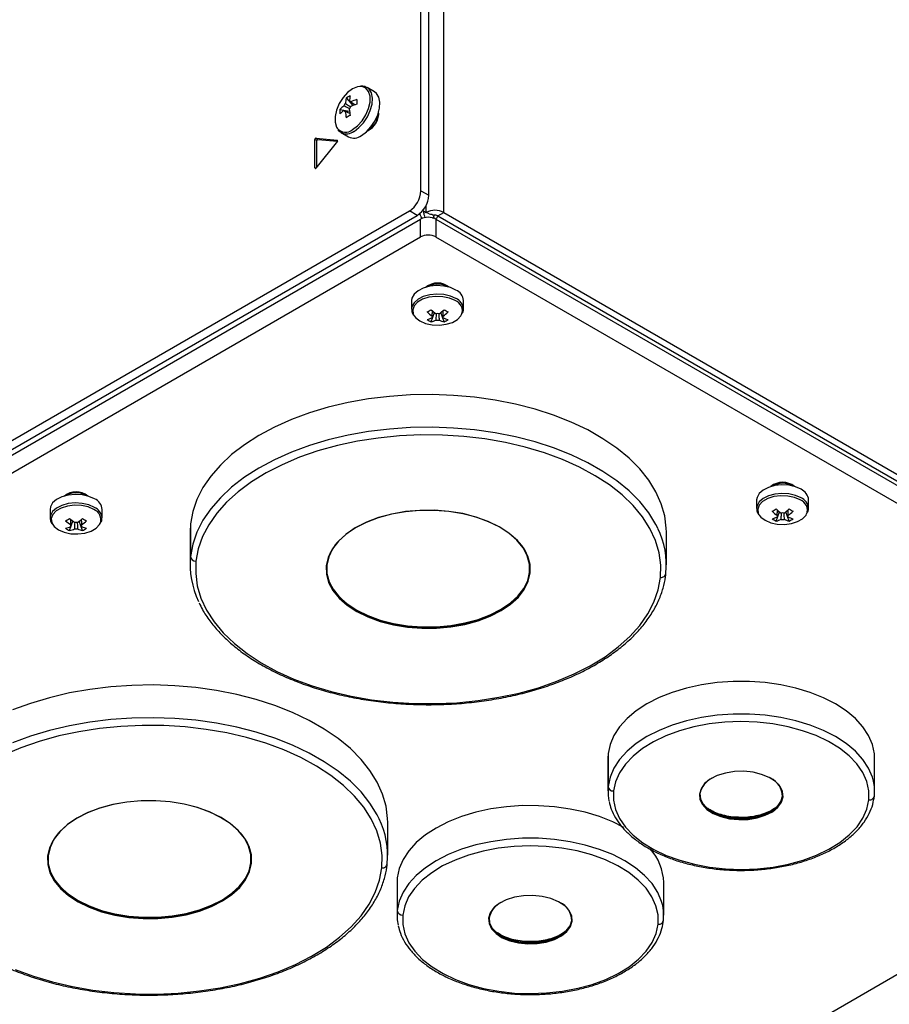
# Model space of a CAD drawing. Header units: millimetres. Extents: x 155400 to 158181, y 110534 to 115156.
# Tile 6 of 121: x 157844 to 158003, y 110666 to 110846. Entities that reach past the tile are written whole.
import ezdxf

# ---------------------------------------------------------------- set-up
doc = ezdxf.new("R2010")
doc.units = ezdxf.units.MM

msp = doc.modelspace()

# ---------------------------------------------------------------- linework, layer by layer
at = {"color": 7, "linetype": 'Continuous', "lineweight": 25}
for p, q in [((157917.79, 110814.27), (157917.79, 111135.99)), ((157919.21, 110813.46), (157919.21, 111135.18)), ((157921.95, 110810.35), (157921.95, 111135.33)), ((157909.28, 110832.36), (157907.94, 110833.13)), ((157904.16, 110831.2), (157905.34, 110829.83)), ((157902.97, 110829.15), (157904.75, 110828.81)), ((157903.7, 110828.94), (157903.9, 110828.84)), ((157903.19, 110824.91), (157904.54, 110824.13)), ((157903.19, 110824.91), (157903.24, 110824.88)), ((157898.43, 110818.45), (157898.43, 110823.68)), ((157898.79, 110823.48), (157898.43, 110823.68)), ((157898.59, 110823.88), (157902.52, 110823.53)), ((157898.95, 110823.67), (157898.59, 110823.88)), ((157902.52, 110823.32), (157898.59, 110818.43)), ((157898.79, 110818.68), (157898.79, 110823.48)), ((157898.95, 110823.67), (157902.54, 110823.35)), ((157902.56, 110823.51), (157902.52, 110823.53)), ((157898.54, 110818.39), (157898.43, 110818.45)), ((157917.79, 110814.27), (157919.21, 110813.46)), ((157918.76, 110810.35), (157918.76, 110811.71)), ((157606.13, 110631.91), (157915.67, 110810.6)), ((157607.55, 110631.09), (157917.08, 110809.78)), ((157917.08, 110809.78), (157915.67, 110810.6)), ((157918.13, 110810.71), (157918.76, 110810.35)), ((157919.28, 110810.05), (157918.76, 110810.35)), ((157920.19, 110809.89), (157919.96, 110809.18)), ((157920.89, 110809.73), (157921.95, 110810.35)), ((157920.89, 110809.73), (158064.25, 110726.97)), ((157921.95, 110810.35), (158065.31, 110727.58)), ((157609.4, 110631.14), (157917.7, 110809.12)), ((157917.7, 110805.85), (157917.7, 110809.12)), ((157920.53, 110809.12), (157920.53, 110805.85)), ((157920.53, 110809.12), (158066.68, 110724.75)), ((157917.7, 110805.85), (157609.4, 110627.88)), ((158079.63, 110714.01), (157920.53, 110805.85)), ((157916.08, 110794.23), (157916.08, 110792.68)), ((157925.58, 110792.68), (157925.58, 110794.23)), ((157919.64, 110790.37), (157920.24, 110792.08)), ((157922.01, 110790.37), (157921.42, 110792.08)), ((157925.58, 110792.68), (157925.58, 110792.74)), ((157921.83, 110791.11), (157921.82, 110791.32)), ((157979.1, 110757.85), (157979.1, 110756.3)), ((157988.6, 110756.3), (157988.6, 110757.85)), ((157850.05, 110756.12), (157850.05, 110754.56)), ((157859.55, 110754.56), (157859.55, 110756.12)), ((157988.6, 110756.3), (157988.6, 110756.35)), ((157853.62, 110752.26), (157854.21, 110753.97)), ((157855.99, 110752.26), (157855.39, 110753.97)), ((157859.55, 110754.56), (157859.55, 110754.62)), ((157982.67, 110753.99), (157983.26, 110755.7)), ((157985.03, 110753.99), (157984.44, 110755.7)), ((157984.85, 110754.73), (157984.84, 110754.94)), ((157855.8, 110753), (157855.79, 110753.21)), ((157875.7, 110753.5), (157875.62, 110751.97)), ((157875.7, 110753.5), (157875.7, 110747.54)), ((157875.62, 110751.97), (157875.62, 110746.01)), ((157962.62, 110746.01), (157962.62, 110751.97)), ((157903.11, 110739.97), (157902.62, 110740.49)), ((157935.9, 110740.8), (157935.49, 110740.34)), ((157951.97, 110711.54), (157951.92, 110710.68)), ((157951.97, 110711.54), (157951.97, 110705.57)), ((157951.92, 110710.68), (157951.92, 110704.72)), ((158000.65, 110704.72), (158000.65, 110710.68)), ((157983.4, 110702.56), (157983.32, 110702.47)), ((157983.39, 110702.53), (157983.52, 110702.72)), ((157911.71, 110692.99), (157911.71, 110698.96)), ((157852.2, 110686.96), (157851.71, 110687.47)), ((157884.99, 110687.79), (157884.58, 110687.32)), ((157913.46, 110688.86), (157913.42, 110688.01)), ((157913.42, 110688.01), (157913.42, 110682.04)), ((157913.46, 110688.86), (157913.46, 110682.9)), ((157962.14, 110682.04), (157962.14, 110688.01)), ((157819.88, 110564.51), (158027.47, 110684.35)), ((157944.89, 110679.89), (157944.81, 110679.79)), ((157944.88, 110679.85), (157945.01, 110680.05))]:
    msp.add_line(p, q, dxfattribs=at)
at = {"color": 7, "linetype": 'Continuous', "lineweight": 25, "flags": 128}
for points in [[(157906.64, 110833.33), (157906.21, 110833.27), (157905.3, 110832.89), (157904.39, 110832.22), (157903.56, 110831.3), (157902.87, 110830.2), (157902.37, 110829.03), (157902.11, 110827.86), (157902.11, 110826.8), (157902.37, 110825.93), (157902.5, 110825.72)], [(157905.3, 110825.45), (157906.21, 110826.13), (157907.04, 110827.05), (157907.74, 110828.14), (157908.23, 110829.32), (157908.49, 110830.48), (157908.49, 110831.54), (157908.23, 110832.41), (157907.74, 110833.01), (157907.04, 110833.31), (157906.64, 110833.33)], [(157905.56, 110825.14), (157906.47, 110825.81), (157907.31, 110826.71), (157908.02, 110827.79), (157908.54, 110828.96), (157908.85, 110830.13), (157908.91, 110831.22), (157908.73, 110832.15), (157908.31, 110832.84), (157907.94, 110833.13)], [(157906.91, 110824.36), (157907.82, 110825.03), (157908.66, 110825.94), (157909.36, 110827.01), (157909.89, 110828.18), (157910.2, 110829.35), (157910.26, 110830.44), (157910.07, 110831.37), (157909.65, 110832.06), (157909.28, 110832.36)], [(157902.52, 110823.32), (157902.54, 110823.35), (157902.56, 110823.38), (157902.57, 110823.42), (157902.57, 110823.45), (157902.57, 110823.48), (157902.56, 110823.51), (157902.54, 110823.52), (157902.52, 110823.53)], [(157924.19, 110796.17), (157923.16, 110796.62), (157921.95, 110796.9), (157920.67, 110796.98), (157919.39, 110796.85), (157918.22, 110796.53), (157917.25, 110796.04), (157916.54, 110795.41), (157916.15, 110794.7), (157916.08, 110794.23)], [(157924.19, 110794.62), (157923.16, 110795.07), (157921.95, 110795.34), (157920.67, 110795.42), (157919.39, 110795.29), (157918.22, 110794.97), (157917.25, 110794.48), (157916.54, 110793.86), (157916.15, 110793.14), (157916.08, 110792.68)], [(157924.05, 110794.24), (157923.01, 110794.69), (157921.8, 110794.95), (157920.5, 110795), (157919.24, 110794.84), (157918.1, 110794.48), (157917.18, 110793.95), (157916.56, 110793.3), (157916.28, 110792.56), (157916.38, 110791.82), (157916.56, 110791.46)], [(157916.56, 110791.46), (157916.83, 110791.12), (157917.61, 110790.52), (157918.64, 110790.07), (157919.86, 110789.81), (157921.15, 110789.75), (157922.42, 110789.91), (157923.56, 110790.27), (157924.48, 110790.8), (157925.1, 110791.46), (157925.22, 110791.68)], [(157962.62, 110751.97), (157962.6, 110752.7), (157962.31, 110754.94), (157961.68, 110757.17), (157960.7, 110759.35), (157959.39, 110761.47), (157957.75, 110763.52), (157955.8, 110765.47), (157953.56, 110767.31), (157951.04, 110769.03), (157948.26, 110770.62), (157945.25, 110772.05), (157942.02, 110773.32), (157938.62, 110774.42), (157935.05, 110775.34), (157931.36, 110776.07), (157927.57, 110776.61), (157923.71, 110776.94), (157919.81, 110777.08), (157915.91, 110777.02), (157912.04, 110776.75), (157908.22, 110776.28), (157904.49, 110775.62), (157900.87, 110774.77), (157897.41, 110773.73), (157894.12, 110772.52), (157891.02, 110771.14), (157888.16, 110769.61), (157885.55, 110767.94), (157883.2, 110766.14), (157881.15, 110764.22), (157879.4, 110762.21), (157877.97, 110760.11), (157876.87, 110757.95), (157876.11, 110755.74), (157875.7, 110753.5)], [(157961.06, 110752.67), (157960.7, 110753.38), (157959.39, 110755.51), (157957.75, 110757.55), (157955.8, 110759.5), (157953.56, 110761.35), (157951.04, 110763.07), (157948.26, 110764.65), (157945.25, 110766.09), (157942.02, 110767.36), (157938.62, 110768.46), (157935.05, 110769.37), (157931.36, 110770.1), (157927.57, 110770.64), (157923.71, 110770.98), (157919.81, 110771.12), (157915.91, 110771.05), (157912.04, 110770.78), (157908.22, 110770.32), (157904.49, 110769.66), (157900.87, 110768.8), (157897.41, 110767.77), (157894.12, 110766.56), (157891.02, 110765.18), (157888.16, 110763.65), (157885.55, 110761.98), (157883.2, 110760.18), (157881.15, 110758.26), (157879.4, 110756.25), (157877.97, 110754.15), (157876.87, 110751.99), (157876.11, 110749.78), (157875.7, 110747.54)], [(157961.54, 110743.7), (157961.6, 110745.96), (157961.29, 110748.22), (157960.63, 110750.46), (157959.61, 110752.65), (157958.24, 110754.77), (157956.55, 110756.81), (157954.53, 110758.76), (157952.21, 110760.59), (157949.61, 110762.28), (157946.75, 110763.83), (157943.65, 110765.23), (157940.34, 110766.45), (157936.85, 110767.49), (157933.21, 110768.34), (157929.45, 110768.99), (157925.61, 110769.44), (157921.7, 110769.68), (157917.78, 110769.71), (157913.86, 110769.54), (157910, 110769.15), (157906.2, 110768.57), (157902.52, 110767.78), (157898.98, 110766.8), (157895.62, 110765.63), (157892.45, 110764.29), (157889.51, 110762.79), (157886.82, 110761.14), (157884.41, 110759.35), (157882.3, 110757.44), (157880.49, 110755.43), (157879.02, 110753.33), (157877.89, 110751.16), (157877.12, 110748.94), (157876.7, 110746.68)], [(157987.21, 110759.79), (157986.18, 110760.24), (157984.97, 110760.52), (157983.69, 110760.59), (157982.41, 110760.47), (157981.24, 110760.15), (157980.27, 110759.66), (157979.56, 110759.03), (157979.17, 110758.32), (157979.1, 110757.85)], [(157858.16, 110758.06), (157857.13, 110758.51), (157855.93, 110758.78), (157854.64, 110758.86), (157853.37, 110758.73), (157852.2, 110758.41), (157851.22, 110757.92), (157850.51, 110757.3), (157850.12, 110756.58), (157850.05, 110756.12)], [(157987.21, 110758.24), (157986.18, 110758.69), (157984.97, 110758.96), (157983.69, 110759.04), (157982.41, 110758.91), (157981.24, 110758.59), (157980.27, 110758.1), (157979.56, 110757.48), (157979.17, 110756.76), (157979.1, 110756.3)], [(157987.07, 110757.86), (157986.03, 110758.3), (157984.82, 110758.57), (157983.52, 110758.62), (157982.26, 110758.46), (157981.12, 110758.1), (157980.2, 110757.57), (157979.58, 110756.91), (157979.3, 110756.18), (157979.4, 110755.44), (157979.58, 110755.08)], [(157858.16, 110756.5), (157857.13, 110756.95), (157855.93, 110757.23), (157854.64, 110757.3), (157853.37, 110757.18), (157852.2, 110756.86), (157851.22, 110756.36), (157850.51, 110755.74), (157850.12, 110755.03), (157850.05, 110754.57)], [(157858.02, 110756.12), (157856.99, 110756.57), (157855.77, 110756.83), (157854.48, 110756.88), (157853.21, 110756.72), (157852.07, 110756.37), (157851.15, 110755.84), (157850.53, 110755.18), (157850.26, 110754.45), (157850.35, 110753.7), (157850.53, 110753.35)], [(157937.74, 110744.54), (157937.71, 110746.07), (157937.31, 110747.59), (157936.53, 110749.06), (157935.4, 110750.45), (157933.93, 110751.74), (157932.17, 110752.89), (157930.14, 110753.88), (157927.89, 110754.7), (157925.45, 110755.32), (157922.89, 110755.74), (157920.25, 110755.94), (157917.59, 110755.93), (157914.96, 110755.69), (157912.41, 110755.24), (157910, 110754.59), (157907.78, 110753.75), (157905.79, 110752.73), (157904.06, 110751.55), (157902.65, 110750.25), (157901.57, 110748.85), (157900.85, 110747.37), (157900.49, 110745.85)], [(157937.64, 110744.62), (157937.61, 110746.15), (157937.21, 110747.66), (157936.44, 110749.12), (157935.31, 110750.51), (157933.86, 110751.78), (157932.1, 110752.93), (157930.08, 110753.92), (157927.84, 110754.73), (157925.42, 110755.35), (157922.87, 110755.76), (157920.25, 110755.97), (157917.6, 110755.95), (157914.98, 110755.72), (157912.45, 110755.27), (157910.05, 110754.62), (157907.84, 110753.78), (157905.86, 110752.77), (157904.15, 110751.6), (157902.74, 110750.31), (157901.66, 110748.91), (157900.94, 110747.44), (157900.59, 110745.92)], [(157979.58, 110755.08), (157979.85, 110754.73), (157980.63, 110754.14), (157981.67, 110753.69), (157982.88, 110753.43), (157984.17, 110753.37), (157985.44, 110753.53), (157986.58, 110753.89), (157987.5, 110754.42), (157988.12, 110755.08), (157988.24, 110755.3)], [(157850.53, 110753.35), (157850.8, 110753), (157851.58, 110752.4), (157852.62, 110751.95), (157853.83, 110751.69), (157855.13, 110751.64), (157856.39, 110751.8), (157857.53, 110752.15), (157858.45, 110752.68), (157859.07, 110753.34), (157859.19, 110753.56)], [(157876.7, 110746.68), (157876.64, 110744.42), (157876.94, 110742.16), (157877.61, 110739.93), (157878.63, 110737.74), (157879.99, 110735.61), (157881.69, 110733.57), (157883.71, 110731.62), (157886.03, 110729.8), (157888.63, 110728.1), (157891.49, 110726.55), (157894.59, 110725.16), (157897.89, 110723.93), (157901.38, 110722.89), (157905.02, 110722.05), (157908.78, 110721.39), (157912.63, 110720.94), (157916.53, 110720.7), (157920.46, 110720.67), (157924.37, 110720.84), (157928.24, 110721.23), (157932.03, 110721.82), (157935.71, 110722.6), (157939.25, 110723.58), (157942.62, 110724.75), (157945.79, 110726.09), (157948.72, 110727.59), (157951.41, 110729.24), (157953.82, 110731.03), (157955.94, 110732.94), (157957.74, 110734.95), (157959.21, 110737.05), (157960.34, 110739.22), (157961.12, 110741.45), (157961.54, 110743.7)], [(157900.49, 110745.85), (157900.52, 110744.31), (157900.93, 110742.79), (157901.71, 110741.32), (157902.84, 110739.93), (157904.3, 110738.65), (157906.06, 110737.5), (157908.09, 110736.5), (157910.35, 110735.68), (157912.78, 110735.06), (157915.34, 110734.64), (157917.98, 110734.44), (157920.64, 110734.46), (157923.27, 110734.69), (157925.82, 110735.14), (157928.23, 110735.79), (157930.45, 110736.64), (157932.45, 110737.66), (157934.17, 110738.83), (157935.59, 110740.13), (157936.67, 110741.53), (157937.39, 110743.01), (157937.74, 110744.54)], [(157900.59, 110745.96), (157900.61, 110744.43), (157901.02, 110742.92), (157901.79, 110741.46), (157902.92, 110740.07), (157904.37, 110738.79), (157906.13, 110737.65), (157908.15, 110736.66), (157910.39, 110735.85), (157912.81, 110735.23), (157915.36, 110734.81), (157917.99, 110734.61), (157920.64, 110734.63), (157923.25, 110734.86), (157925.79, 110735.3), (157928.19, 110735.95), (157930.4, 110736.8), (157932.38, 110737.81), (157934.1, 110738.97), (157935.51, 110740.27), (157936.58, 110741.67), (157937.3, 110743.14), (157937.65, 110744.66)], [(157900.59, 110745.92), (157900.62, 110744.4), (157901.03, 110742.89), (157901.8, 110741.42), (157902.92, 110740.04), (157904.38, 110738.76), (157906.13, 110737.62), (157908.15, 110736.63), (157910.4, 110735.82), (157912.82, 110735.2), (157915.36, 110734.78), (157917.99, 110734.58), (157920.64, 110734.6), (157923.25, 110734.83), (157925.78, 110735.28), (157928.18, 110735.93), (157930.39, 110736.76), (157932.38, 110737.78), (157934.09, 110738.94), (157935.5, 110740.24), (157936.57, 110741.63), (157937.29, 110743.11), (157937.64, 110744.62)], [(157901.53, 110741.88), (157901.73, 110741.56), (157902.65, 110740.39)], [(157935.88, 110740.73), (157936.64, 110741.77), (157936.71, 110741.88)], [(157902.65, 110740.39), (157902.86, 110740.17), (157904.32, 110738.89), (157906.08, 110737.74), (157908.11, 110736.75), (157910.36, 110735.93), (157912.79, 110735.31), (157915.35, 110734.89), (157917.98, 110734.69), (157920.64, 110734.7), (157923.27, 110734.94), (157925.81, 110735.39), (157928.22, 110736.04), (157930.44, 110736.88), (157932.43, 110737.9), (157934.15, 110739.07), (157935.56, 110740.37), (157935.88, 110740.73)], [(157911.71, 110698.96), (157911.7, 110699.68), (157911.41, 110701.93), (157910.77, 110704.15), (157909.79, 110706.33), (157908.48, 110708.46), (157906.84, 110710.5), (157904.9, 110712.45), (157902.65, 110714.3), (157900.13, 110716.02), (157897.35, 110717.6), (157894.34, 110719.03), (157891.12, 110720.31), (157887.71, 110721.41), (157884.15, 110722.32), (157880.46, 110723.05), (157876.66, 110723.59), (157872.81, 110723.93), (157868.91, 110724.07), (157865.01, 110724), (157861.13, 110723.73), (157857.31, 110723.27), (157853.58, 110722.61), (157849.97, 110721.75), (157846.5, 110720.72), (157843.21, 110719.51)], [(158000.65, 110710.68), (158000.6, 110711.52), (158000.25, 110713.21), (157999.55, 110714.86), (157998.5, 110716.45), (157997.14, 110717.95), (157995.47, 110719.35), (157993.52, 110720.62), (157991.32, 110721.75), (157988.9, 110722.71), (157986.29, 110723.5), (157983.54, 110724.11), (157980.69, 110724.51), (157977.77, 110724.72), (157974.82, 110724.72), (157971.9, 110724.52), (157969.05, 110724.11), (157966.29, 110723.51), (157963.69, 110722.72), (157961.27, 110721.76), (157959.06, 110720.63), (157957.11, 110719.36), (157955.44, 110717.96), (157954.07, 110716.46), (157953.03, 110714.87), (157952.32, 110713.22), (157951.97, 110711.54)], [(157910.15, 110699.66), (157909.79, 110700.37), (157908.48, 110702.49), (157906.84, 110704.54), (157904.9, 110706.49), (157902.65, 110708.33), (157900.13, 110710.05), (157897.35, 110711.64), (157894.34, 110713.07), (157891.12, 110714.34), (157887.71, 110715.44), (157884.15, 110716.36), (157880.46, 110717.09), (157876.66, 110717.63), (157872.81, 110717.97), (157868.91, 110718.1), (157865.01, 110718.04), (157861.13, 110717.77), (157857.31, 110717.3), (157853.58, 110716.64), (157849.97, 110715.79), (157846.5, 110714.75), (157843.21, 110713.54)], [(158000.45, 110706.51), (158000.25, 110707.24), (157999.55, 110708.89), (157998.5, 110710.48), (157997.14, 110711.99), (157995.47, 110713.38), (157993.52, 110714.66), (157991.32, 110715.78), (157988.9, 110716.75), (157986.29, 110717.54), (157983.54, 110718.14), (157980.69, 110718.55), (157977.77, 110718.75), (157974.82, 110718.76), (157971.9, 110718.55), (157969.05, 110718.15), (157966.29, 110717.54), (157963.69, 110716.76), (157961.27, 110715.79), (157959.06, 110714.67), (157957.11, 110713.39), (157955.44, 110712), (157954.07, 110710.49), (157953.03, 110708.91), (157952.32, 110707.26), (157951.97, 110705.57)], [(157910.63, 110690.68), (157910.69, 110692.95), (157910.39, 110695.21), (157909.72, 110697.44), (157908.7, 110699.63), (157907.34, 110701.76), (157905.64, 110703.8), (157903.62, 110705.74), (157901.31, 110707.57), (157898.7, 110709.27), (157895.84, 110710.82), (157892.74, 110712.21), (157889.44, 110713.43), (157885.95, 110714.47), (157882.31, 110715.32), (157878.55, 110715.97), (157874.7, 110716.42), (157870.8, 110716.67), (157866.87, 110716.7), (157862.96, 110716.52), (157859.09, 110716.14), (157855.3, 110715.55), (157851.62, 110714.76), (157848.08, 110713.78), (157844.71, 110712.62), (157841.55, 110711.28)], [(157999.6, 110703.08), (157999.6, 110704.77), (157999.22, 110706.45), (157998.49, 110708.09), (157997.4, 110709.67), (157995.99, 110711.15), (157994.26, 110712.52), (157992.24, 110713.75), (157989.98, 110714.83), (157987.5, 110715.73), (157984.84, 110716.45), (157982.05, 110716.97), (157979.17, 110717.28), (157976.24, 110717.39), (157973.31, 110717.28), (157970.43, 110716.96), (157967.64, 110716.43), (157964.99, 110715.71), (157962.51, 110714.8), (157960.26, 110713.71), (157958.25, 110712.48), (157956.53, 110711.1), (157955.12, 110709.62), (157954.05, 110708.04), (157953.33, 110706.4), (157952.96, 110704.72)], [(157983.93, 110703.63), (157983.84, 110704.62), (157983.37, 110705.57), (157982.55, 110706.44), (157981.41, 110707.18), (157980.02, 110707.76), (157978.44, 110708.14), (157976.75, 110708.31), (157975.04, 110708.26), (157973.39, 110707.99), (157971.88, 110707.52), (157970.6, 110706.86), (157969.6, 110706.06), (157968.94, 110705.14), (157968.64, 110704.17)], [(157951.97, 110705.57), (157951.96, 110703.87), (157952.12, 110702.92)], [(157969.49, 110705.94), (157969.02, 110705.24), (157968.73, 110704.28)], [(158000.6, 110703.86), (158000.6, 110705.56), (158000.45, 110706.51)], [(157952.96, 110704.72), (157952.97, 110703.03), (157953.34, 110701.35), (157954.08, 110699.71), (157955.16, 110698.13), (157956.58, 110696.65), (157958.31, 110695.28), (157960.32, 110694.05), (157962.59, 110692.97), (157965.07, 110692.07), (157967.73, 110691.35), (157970.52, 110690.83), (157973.4, 110690.52), (157976.33, 110690.41), (157979.26, 110690.52), (157982.14, 110690.84), (157984.93, 110691.37), (157987.58, 110692.09), (157990.05, 110693), (157992.31, 110694.09), (157994.31, 110695.32), (157996.03, 110696.69), (157997.44, 110698.18), (157998.52, 110699.76), (157999.24, 110701.4), (157999.6, 110703.08)], [(157968.64, 110704.17), (157968.73, 110703.18), (157969.2, 110702.23), (157970.02, 110701.36), (157971.15, 110700.62), (157972.55, 110700.04), (157974.13, 110699.66), (157975.82, 110699.49), (157977.53, 110699.54), (157979.18, 110699.81), (157980.68, 110700.28), (157981.97, 110700.94), (157982.97, 110701.74), (157983.63, 110702.66), (157983.93, 110703.63)], [(157968.73, 110704.28), (157968.82, 110703.3), (157969.28, 110702.36), (157970.09, 110701.5), (157971.21, 110700.77), (157972.59, 110700.2), (157974.15, 110699.82), (157975.82, 110699.66), (157977.52, 110699.71), (157979.15, 110699.97), (157980.63, 110700.44), (157981.9, 110701.09), (157982.89, 110701.88), (157983.54, 110702.79), (157983.84, 110703.75)], [(157968.74, 110704.25), (157968.83, 110703.27), (157969.29, 110702.33), (157970.1, 110701.47), (157971.22, 110700.74), (157972.6, 110700.17), (157974.16, 110699.79), (157975.82, 110699.63), (157977.51, 110699.68), (157979.14, 110699.94), (157980.63, 110700.41), (157981.89, 110701.06), (157982.88, 110701.85), (157983.54, 110702.75), (157983.83, 110703.72)], [(157886.84, 110691.52), (157886.81, 110693.06), (157886.4, 110694.58), (157885.62, 110696.05), (157884.49, 110697.44), (157883.03, 110698.72), (157881.27, 110699.87), (157879.24, 110700.87), (157876.98, 110701.68), (157874.55, 110702.31), (157871.99, 110702.72), (157869.35, 110702.93), (157866.69, 110702.91), (157864.06, 110702.68), (157861.51, 110702.23), (157859.1, 110701.58), (157856.88, 110700.73), (157854.88, 110699.71), (157853.16, 110698.54), (157851.75, 110697.24), (157850.67, 110695.83), (157849.94, 110694.36), (157849.59, 110692.83)], [(157886.74, 110691.61), (157886.71, 110693.14), (157886.3, 110694.65), (157885.53, 110696.11), (157884.41, 110697.49), (157882.95, 110698.77), (157881.2, 110699.91), (157879.18, 110700.9), (157876.93, 110701.71), (157874.52, 110702.33), (157871.97, 110702.75), (157869.34, 110702.95), (157866.69, 110702.94), (157864.08, 110702.7), (157861.55, 110702.26), (157859.15, 110701.61), (157856.94, 110700.77), (157854.95, 110699.75), (157853.24, 110698.59), (157851.83, 110697.29), (157850.76, 110695.9), (157850.04, 110694.43), (157849.69, 110692.91)], [(157954.82, 110698.06), (157952.81, 110699.07), (157950.39, 110700.04), (157947.79, 110700.83), (157945.04, 110701.43), (157942.18, 110701.84), (157939.26, 110702.04), (157936.32, 110702.05), (157933.4, 110701.84), (157930.54, 110701.44), (157927.79, 110700.83), (157925.18, 110700.05), (157922.76, 110699.08), (157920.56, 110697.96), (157918.61, 110696.69), (157916.93, 110695.29), (157915.57, 110693.78), (157914.52, 110692.2), (157913.82, 110690.55), (157913.46, 110688.86)], [(157969.1, 110702.64), (157969.19, 110702.51), (157970.02, 110701.64), (157971.15, 110700.9), (157972.55, 110700.32), (157974.13, 110699.94), (157975.82, 110699.77), (157977.53, 110699.82), (157979.18, 110700.09), (157980.69, 110700.56), (157981.97, 110701.22), (157982.97, 110702.02), (157983.39, 110702.53)], [(157961.94, 110683.84), (157961.74, 110684.57), (157961.04, 110686.22), (157960, 110687.81), (157958.63, 110689.31), (157956.96, 110690.71), (157955.01, 110691.98), (157952.81, 110693.11), (157950.39, 110694.07), (157947.79, 110694.86), (157945.04, 110695.47), (157942.18, 110695.88), (157939.26, 110696.08), (157936.32, 110696.08), (157933.4, 110695.88), (157930.54, 110695.47), (157927.79, 110694.87), (157925.18, 110694.08), (157922.76, 110693.12), (157920.56, 110691.99), (157918.61, 110690.72), (157916.93, 110689.32), (157915.57, 110687.82), (157914.52, 110686.23), (157913.82, 110684.58), (157913.46, 110682.9)], [(157961.1, 110680.4), (157961.09, 110682.1), (157960.72, 110683.78), (157959.98, 110685.42), (157958.9, 110686.99), (157957.48, 110688.47), (157955.75, 110689.84), (157953.74, 110691.08), (157951.47, 110692.15), (157948.99, 110693.06), (157946.34, 110693.78), (157943.54, 110694.3), (157940.66, 110694.61), (157937.73, 110694.71), (157934.8, 110694.6), (157931.92, 110694.28), (157929.14, 110693.76), (157926.48, 110693.03), (157924.01, 110692.12), (157921.75, 110691.04), (157919.75, 110689.8), (157918.03, 110688.43), (157916.62, 110686.94), (157915.54, 110685.37), (157914.82, 110683.73), (157914.46, 110682.05)], [(157849.59, 110692.83), (157849.62, 110691.3), (157850.03, 110689.78), (157850.8, 110688.31), (157851.93, 110686.92), (157853.4, 110685.63), (157855.16, 110684.48), (157857.19, 110683.49), (157859.44, 110682.67), (157861.88, 110682.05), (157864.44, 110681.63), (157867.08, 110681.43), (157869.74, 110681.44), (157872.37, 110681.68), (157874.92, 110682.13), (157877.33, 110682.78), (157879.55, 110683.62), (157881.54, 110684.64), (157883.27, 110685.81), (157884.68, 110687.11), (157885.76, 110688.52), (157886.48, 110690), (157886.84, 110691.52)], [(157849.68, 110692.95), (157849.71, 110691.42), (157850.11, 110689.9), (157850.89, 110688.44), (157852.01, 110687.06), (157853.47, 110685.78), (157855.22, 110684.63), (157857.24, 110683.65), (157859.49, 110682.83), (157861.91, 110682.21), (157864.46, 110681.8), (157867.08, 110681.59), (157869.73, 110681.61), (157872.35, 110681.84), (157874.88, 110682.29), (157877.28, 110682.94), (157879.5, 110683.78), (157881.48, 110684.79), (157883.19, 110685.96), (157884.6, 110687.26), (157885.68, 110688.65), (157886.4, 110690.13), (157886.75, 110691.64)], [(157849.69, 110692.91), (157849.72, 110691.38), (157850.12, 110689.87), (157850.9, 110688.41), (157852.02, 110687.03), (157853.48, 110685.75), (157855.23, 110684.6), (157857.25, 110683.62), (157859.49, 110682.8), (157861.91, 110682.18), (157864.46, 110681.77), (157867.08, 110681.57), (157869.73, 110681.58), (157872.35, 110681.82), (157874.88, 110682.26), (157877.28, 110682.91), (157879.49, 110683.75), (157881.47, 110684.76), (157883.19, 110685.93), (157884.59, 110687.22), (157885.67, 110688.62), (157886.39, 110690.09), (157886.74, 110691.61)], [(157843.68, 110672.14), (157846.99, 110670.92), (157850.48, 110669.88), (157854.12, 110669.03), (157857.88, 110668.38), (157861.72, 110667.93), (157865.63, 110667.69), (157869.55, 110667.65), (157873.47, 110667.83), (157877.34, 110668.21), (157881.13, 110668.8), (157884.81, 110669.59), (157888.35, 110670.57), (157891.71, 110671.73), (157894.88, 110673.07), (157897.82, 110674.58), (157900.51, 110676.23), (157902.92, 110678.02), (157905.03, 110679.92), (157906.84, 110681.94), (157908.31, 110684.04), (157909.44, 110686.21), (157910.22, 110688.43), (157910.63, 110690.68)], [(157850.62, 110688.86), (157850.82, 110688.54), (157851.75, 110687.38)], [(157851.75, 110687.38), (157851.95, 110687.16), (157853.42, 110685.87), (157855.18, 110684.72), (157857.2, 110683.73), (157859.46, 110682.92), (157861.89, 110682.29), (157864.44, 110681.88), (157867.08, 110681.67), (157869.74, 110681.69), (157872.37, 110681.92), (157874.91, 110682.37), (157877.31, 110683.02), (157879.54, 110683.87), (157881.53, 110684.88), (157883.25, 110686.05), (157884.66, 110687.35), (157884.97, 110687.71)], [(157884.97, 110687.71), (157885.74, 110688.76), (157885.8, 110688.86)], [(157945.42, 110680.96), (157945.33, 110681.95), (157944.87, 110682.9), (157944.04, 110683.77), (157942.91, 110684.51), (157941.51, 110685.08), (157939.93, 110685.47), (157938.24, 110685.64), (157936.53, 110685.59), (157934.88, 110685.32), (157933.38, 110684.84), (157932.09, 110684.19), (157931.09, 110683.38), (157930.43, 110682.47), (157930.14, 110681.49)], [(157962.1, 110681.19), (157962.1, 110682.88), (157961.94, 110683.84)], [(157913.46, 110682.9), (157913.46, 110681.2), (157913.61, 110680.25)], [(157914.46, 110682.05), (157914.46, 110680.35), (157914.84, 110678.67), (157915.57, 110677.03), (157916.66, 110675.46), (157918.08, 110673.98), (157919.81, 110672.61), (157921.82, 110671.38), (157924.08, 110670.3), (157926.56, 110669.39), (157929.22, 110668.68), (157932.01, 110668.16), (157934.9, 110667.84), (157937.82, 110667.74), (157940.75, 110667.85), (157943.63, 110668.17), (157946.42, 110668.7), (157949.07, 110669.42), (157951.55, 110670.33), (157953.8, 110671.41), (157955.81, 110672.65), (157957.53, 110674.02), (157958.94, 110675.51), (157960.01, 110677.08), (157960.74, 110678.72), (157961.1, 110680.4)], [(157930.98, 110683.26), (157930.52, 110682.57), (157930.23, 110681.61)], [(157930.14, 110681.49), (157930.22, 110680.51), (157930.69, 110679.55), (157931.51, 110678.68), (157932.65, 110677.94), (157934.04, 110677.37), (157935.62, 110676.98), (157937.31, 110676.81), (157939.02, 110676.86), (157940.67, 110677.13), (157942.18, 110677.61), (157943.46, 110678.26), (157944.46, 110679.07), (157945.13, 110679.98), (157945.42, 110680.96)], [(157930.23, 110681.61), (157930.31, 110680.63), (157930.77, 110679.69), (157931.59, 110678.83), (157932.71, 110678.1), (157934.09, 110677.53), (157935.65, 110677.15), (157937.32, 110676.98), (157939.01, 110677.03), (157940.64, 110677.3), (157942.13, 110677.77), (157943.4, 110678.42), (157944.38, 110679.21), (157945.04, 110680.11), (157945.33, 110681.08)], [(157930.24, 110681.57), (157930.32, 110680.6), (157930.78, 110679.66), (157931.59, 110678.8), (157932.72, 110678.07), (157934.09, 110677.5), (157935.65, 110677.12), (157937.32, 110676.95), (157939.01, 110677), (157940.64, 110677.27), (157942.12, 110677.74), (157943.39, 110678.38), (157944.37, 110679.18), (157945.03, 110680.08), (157945.32, 110681.04)], [(157930.6, 110679.97), (157930.69, 110679.83), (157931.51, 110678.96), (157932.65, 110678.22), (157934.04, 110677.65), (157935.62, 110677.26), (157937.31, 110677.09), (157939.03, 110677.14), (157940.68, 110677.41), (157942.18, 110677.89), (157943.47, 110678.54), (157944.46, 110679.35), (157944.88, 110679.85)]]:
    msp.add_lwpolyline(points, dxfattribs=at)
at = {"color": 7, "linetype": 'Continuous', "lineweight": 25}
for centre, radius, start, end in [((157909.43, 110829.7), 5.48, 164.1794, 174.2752), ((157907.28, 110826.63), 5.53, 115.637, 124.3576), ((157910.16, 110830.12), 5.48, 164.1794, 174.2752), ((157906.9, 110825.33), 5.48, 125.7222, 135.8186), ((157905.36, 110829.14), 1.77, 141.1423, 158.8577), ((157904.68, 110830.31), 0.36, 34.0284, 85.9608), ((157903.32, 110830.31), 1.77, 321.1423, 338.8577), ((157909.04, 110821.63), 9.77, 107.6977, 114.5644), ((157909.04, 110820.79), 9.77, 107.6977, 114.5644), ((157922.57, 110830.52), 16.5, 178.5397, 181.4603), ((157908.49, 110828.73), 5.53, 175.64, 184.36), ((157906.9, 110824.49), 5.48, 125.7222, 135.8186), ((157904, 110829.14), 0.36, 214.0284, 265.9608), ((157913.7, 110829.7), 9.77, 185.433, 192.3), ((157912.77, 110813.55), 16.5, 118.5372, 121.4574), ((157914.43, 110830.12), 9.77, 185.433, 192.3), ((157906.58, 110828.43), 3.5, 294.725, 5.2803), ((157906.42, 110828.52), 3.6, 298.856, 1.1494), ((157904.03, 110826.97), 1.98, 219.2463, 309.8877), ((157904.17, 110827.08), 2.39, 247.1428, 305.7669), ((157905.52, 110826.28), 2.37, 245.381, 305.9294), ((157898.63, 110823.68), 0.198, 101.219, 181.1919), ((157898.99, 110823.48), 0.198, 101.219, 181.1919), ((157898.5, 110818.44), 0.0655, 170.786, 309.2033), ((157898.44, 110818.55), 0.195, 301.1059, 322.0213), ((157913.19, 110814.48), 4.61, 302.6055, 357.3945), ((157914.6, 110813.67), 4.61, 302.6055, 357.3945), ((157920.35, 110807.28), 3.46, 62.6097, 117.3903), ((157920.36, 110808.71), 1.15, 62.657, 100.0035), ((157919.12, 110806.39), 3.07, 62.6097, 117.3903), ((157919.12, 110803.13), 3.07, 62.6097, 117.3903), ((157920.83, 110794.04), 3.41, 50.9566, 129.0434), ((157920.83, 110793.67), 3.6, 58.8346, 121.1654), ((157923.22, 110794.01), 2.37, 5.3828, 65.9373), ((157923.37, 110792.38), 1.98, 339.251, 69.898), ((157923.21, 110792.44), 2.39, 7.1454, 65.7746), ((157911.04, 110806.65), 16.49, 298.5365, 301.4581), ((157925.49, 110799.38), 9.76, 227.7009, 234.5688), ((157926.22, 110799.8), 9.76, 227.7009, 234.5688), ((157920.83, 110790.09), 1.77, 81.1437, 98.8563), ((157915.44, 110799.8), 9.76, 305.4312, 312.2991), ((157916.17, 110799.38), 9.76, 305.4312, 312.2991), ((157930.62, 110806.65), 16.49, 238.5419, 241.4635), ((157917.57, 110796.11), 5.48, 284.1739, 294.2715), ((157922.04, 110795.36), 5.53, 235.6422, 244.3632), ((157918.3, 110795.69), 5.48, 284.1739, 294.2715), ((157920.15, 110791.27), 0.36, 154.0298, 205.9702), ((157920.83, 110792.44), 1.77, 261.1437, 278.8563), ((157923.35, 110795.69), 5.48, 245.7285, 255.8261), ((157921.51, 110791.27), 0.36, 334.0298, 25.9702), ((157924.08, 110796.11), 5.48, 245.7285, 255.8261), ((157919.62, 110795.36), 5.53, 295.6368, 304.3578), ((157854.8, 110755.92), 3.41, 50.9566, 129.0434), ((157983.85, 110757.66), 3.41, 50.9566, 129.0434), ((157983.85, 110757.29), 3.6, 58.8346, 121.1654), ((157986.24, 110757.63), 2.37, 5.3828, 65.9373), ((157854.8, 110755.56), 3.6, 58.8346, 121.1654), ((157857.2, 110755.9), 2.37, 5.3828, 65.9373), ((157986.39, 110756), 1.98, 339.251, 69.898), ((157986.23, 110756.06), 2.39, 7.1454, 65.7746), ((157857.34, 110754.26), 1.98, 339.251, 69.898), ((157857.18, 110754.32), 2.39, 7.1454, 65.7746), ((157974.06, 110770.27), 16.49, 298.5365, 301.4581), ((157988.51, 110763), 9.76, 227.7009, 234.5688), ((157989.24, 110763.42), 9.76, 227.7009, 234.5688), ((157978.46, 110763.42), 9.76, 305.4312, 312.2991), ((157979.19, 110763), 9.76, 305.4312, 312.2991), ((157993.64, 110770.27), 16.49, 238.5419, 241.4635), ((157845.01, 110768.53), 16.49, 298.5365, 301.4581), ((157859.46, 110761.27), 9.76, 227.7009, 234.5688), ((157860.19, 110761.69), 9.76, 227.7009, 234.5688), ((157849.41, 110761.69), 9.76, 305.4312, 312.2991), ((157850.14, 110761.27), 9.76, 305.4312, 312.2991), ((157864.59, 110768.53), 16.49, 238.5419, 241.4635), ((157980.6, 110759.73), 5.48, 284.1739, 294.2715), ((157985.06, 110758.98), 5.53, 235.6422, 244.3632), ((157981.32, 110759.31), 5.48, 284.1739, 294.2715), ((157983.17, 110754.89), 0.36, 154.0298, 205.9702), ((157983.85, 110753.71), 1.77, 81.1437, 98.8563), ((157983.85, 110756.06), 1.77, 261.1437, 278.8563), ((157986.38, 110759.31), 5.48, 245.7285, 255.8261), ((157984.53, 110754.89), 0.36, 334.0298, 25.9702), ((157987.1, 110759.73), 5.48, 245.7285, 255.8261), ((157982.64, 110758.98), 5.53, 295.6368, 304.3578), ((157851.55, 110757.99), 5.48, 284.1739, 294.2715), ((157856.01, 110757.24), 5.53, 235.6422, 244.3632), ((157852.28, 110757.57), 5.48, 284.1739, 294.2715), ((157854.12, 110753.15), 0.36, 154.0298, 205.9702), ((157854.8, 110751.98), 1.77, 81.1437, 98.8563), ((157854.8, 110754.33), 1.77, 261.1437, 278.8563), ((157857.33, 110757.57), 5.48, 245.7285, 255.8261), ((157855.48, 110753.15), 0.36, 334.0298, 25.9702), ((157858.06, 110757.99), 5.48, 245.7285, 255.8261), ((157853.59, 110757.24), 5.53, 295.6368, 304.3578), ((157947.38, 110745.97), 15.23, 354.3791, 26.0872), ((157908.13, 110744.97), 7.61, 137.7226, 172.5098), ((157930.46, 110745.18), 7.21, 355.853, 42.9821), ((157890.86, 110746.04), 15.23, 174.3791, 206.0872), ((157876.65, 110747.64), 0.96, 186.4171, 272.6382), ((157900.51, 110745.93), 0.0885, 262.2943, 353.8182), ((157937.74, 110744.63), 0.096, 186.4171, 272.6382), ((157961.66, 110744.58), 0.885, 262.2943, 353.8182), ((157952.92, 110705.68), 0.96, 186.4171, 272.6382), ((157972.78, 110703.36), 4.13, 116.9473, 167.6397), ((157980.14, 110703.69), 3.69, 0.4386, 65.5934), ((157980.86, 110703.95), 2.98, 356.2406, 41.9496), ((157968.65, 110704.26), 0.0885, 262.2943, 353.8182), ((157983.92, 110703.73), 0.096, 186.4171, 272.6382), ((157999.72, 110703.96), 0.885, 262.2943, 353.8182), ((157896.47, 110692.96), 15.23, 354.3791, 26.0872), ((157857.23, 110691.95), 7.61, 137.7226, 172.5098), ((157879.56, 110692.16), 7.21, 355.853, 42.982), ((157849.6, 110692.92), 0.0885, 262.2943, 353.8182), ((157952.4, 110687.69), 9.74, 1.8783, 41.6092), ((157886.83, 110691.62), 0.096, 186.4171, 272.6382), ((157910.75, 110691.56), 0.885, 262.2943, 353.8182), ((157934.27, 110680.69), 4.13, 116.9472, 167.6397), ((157941.63, 110681.01), 3.69, 0.4386, 65.5934), ((157914.41, 110683.01), 0.96, 186.4171, 272.6382), ((157942.36, 110681.27), 2.98, 356.2406, 41.9496), ((157930.15, 110681.58), 0.0885, 262.2943, 353.8182), ((157945.42, 110681.05), 0.096, 186.4171, 272.6382), ((157961.22, 110681.28), 0.885, 262.2943, 353.8182)]:
    msp.add_arc(centre, radius, start, end, dxfattribs=at)
for points, knots in [([(157907.92, 110833.1), (157907.79, 110833.18), (157907.47, 110833.39), (157907.06, 110833.38), (157906.82, 110833.38)], [0, 0, 0, 0, 0.396035, 1, 1, 1, 1]), ([(157904.73, 110829.28), (157904.47, 110829.41), (157904.12, 110829.57), (157903.78, 110829.74), (157903.7, 110829.78)], [0, 0, 0, 0, 0.76631, 1, 1, 1, 1]), ([(157903.98, 110830.25), (157904.05, 110830.2), (157904.38, 110829.98), (157904.71, 110829.76), (157904.96, 110829.59)], [0, 0, 0, 0, 0.224757, 1, 1, 1, 1]), ([(157904.98, 110830.51), (157905.05, 110830.47), (157905.31, 110830.29), (157905.57, 110830.11), (157905.77, 110829.98)], [0, 0, 0, 0, 0.25699, 1, 1, 1, 1]), ([(157904.84, 110828.37), (157904.62, 110828.47), (157904.34, 110828.61), (157904.05, 110828.74), (157903.98, 110828.78)], [0, 0, 0, 0, 0.742962, 1, 1, 1, 1]), ([(157902.63, 110825.44), (157902.69, 110825.36), (157902.84, 110825.11), (157903.1, 110824.98), (157903.27, 110824.91)], [0, 0, 0, 0, 0.3499058, 1, 1, 1, 1]), ([(157917.99, 110809.23), (157917.97, 110809.27), (157917.85, 110809.44), (157917.7, 110809.77), (157917.61, 110810.04), (157917.57, 110810.17)], [0, 0, 0, 0, 0.125088, 0.587776, 1, 1, 1, 1]), ([(157918.56, 110809.4), (157918.5, 110809.55), (157918.4, 110809.83), (157918.31, 110810.26), (157918.28, 110810.51), (157918.26, 110810.64)], [0, 0, 0, 0, 0.381388, 0.681774, 1, 1, 1, 1]), ([(157919.28, 110810.05), (157919.44, 110810.04), (157919.77, 110810.02), (157920.03, 110809.9), (157920.16, 110809.84)], [0, 0, 0, 0, 0.499561, 1, 1, 1, 1]), ([(157920.87, 110809.74), (157920.81, 110809.61), (157920.71, 110809.4), (157920.58, 110809.2), (157920.53, 110809.13)], [0, 0, 0, 0, 0.638546, 1, 1, 1, 1]), ([(157916.12, 110792.68), (157916.11, 110792.53), (157916.09, 110792.14), (157916.3, 110791.8), (157916.42, 110791.59)], [0, 0, 0, 0, 0.396226, 1, 1, 1, 1]), ([(157919.83, 110791.43), (157919.83, 110791.51), (157919.86, 110791.83), (157919.88, 110792.14), (157919.9, 110792.38)], [0, 0, 0, 0, 0.257066, 1, 1, 1, 1]), ([(157920.56, 110790.69), (157920.56, 110790.78), (157920.59, 110791.17), (157920.61, 110791.56), (157920.64, 110791.86)], [0, 0, 0, 0, 0.227659, 1, 1, 1, 1]), ([(157921.02, 110791.87), (157921.04, 110791.57), (157921.07, 110791.17), (157921.1, 110790.78), (157921.1, 110790.69)], [0, 0, 0, 0, 0.7751858, 1, 1, 1, 1]), ([(157921.76, 110792.38), (157921.78, 110792.14), (157921.8, 110791.83), (157921.82, 110791.51), (157921.83, 110791.43)], [0, 0, 0, 0, 0.7429337, 1, 1, 1, 1]), ([(157925.39, 110791.93), (157925.44, 110792.02), (157925.58, 110792.28), (157925.56, 110792.56), (157925.54, 110792.75)], [0, 0, 0, 0, 0.350005, 1, 1, 1, 1]), ([(157979.14, 110756.3), (157979.13, 110756.15), (157979.11, 110755.76), (157979.32, 110755.41), (157979.45, 110755.2)], [0, 0, 0, 0, 0.3962263, 1, 1, 1, 1]), ([(157982.85, 110755.05), (157982.85, 110755.13), (157982.88, 110755.44), (157982.9, 110755.76), (157982.92, 110756)], [0, 0, 0, 0, 0.257066, 1, 1, 1, 1]), ([(157984.78, 110756), (157984.8, 110755.76), (157984.82, 110755.44), (157984.84, 110755.13), (157984.85, 110755.05)], [0, 0, 0, 0, 0.742934, 1, 1, 1, 1]), ([(157988.41, 110755.55), (157988.46, 110755.64), (157988.6, 110755.9), (157988.58, 110756.18), (157988.56, 110756.37)], [0, 0, 0, 0, 0.350005, 1, 1, 1, 1]), ([(157850.09, 110754.56), (157850.09, 110754.41), (157850.07, 110754.03), (157850.27, 110753.68), (157850.4, 110753.47)], [0, 0, 0, 0, 0.396226, 1, 1, 1, 1]), ([(157853.8, 110753.31), (157853.81, 110753.39), (157853.83, 110753.71), (157853.85, 110754.03), (157853.87, 110754.26)], [0, 0, 0, 0, 0.257066, 1, 1, 1, 1]), ([(157855.73, 110754.26), (157855.75, 110754.03), (157855.77, 110753.71), (157855.8, 110753.39), (157855.8, 110753.31)], [0, 0, 0, 0, 0.742934, 1, 1, 1, 1]), ([(157859.37, 110753.81), (157859.41, 110753.9), (157859.55, 110754.16), (157859.53, 110754.45), (157859.51, 110754.63)], [0, 0, 0, 0, 0.350005, 1, 1, 1, 1]), ([(157983.58, 110754.31), (157983.58, 110754.4), (157983.61, 110754.79), (157983.64, 110755.18), (157983.66, 110755.49)], [0, 0, 0, 0, 0.224814, 1, 1, 1, 1]), ([(157984.04, 110755.49), (157984.06, 110755.18), (157984.09, 110754.79), (157984.12, 110754.4), (157984.12, 110754.31)], [0, 0, 0, 0, 0.775186, 1, 1, 1, 1]), ([(157854.53, 110752.57), (157854.54, 110752.66), (157854.56, 110753.05), (157854.59, 110753.44), (157854.61, 110753.74)], [0, 0, 0, 0, 0.227659, 1, 1, 1, 1]), ([(157854.99, 110753.75), (157855.02, 110753.45), (157855.04, 110753.06), (157855.07, 110752.66), (157855.08, 110752.57)], [0, 0, 0, 0, 0.7751858, 1, 1, 1, 1]), ([(157877.28, 110739.07), (157877.47, 110738.65), (157877.99, 110737.53), (157879.18, 110735.78), (157880.8, 110733.81), (157882.7, 110731.94), (157884.88, 110730.16), (157887.3, 110728.51), (157889.96, 110726.98), (157892.83, 110725.6), (157895.88, 110724.36), (157899.11, 110723.28), (157902.48, 110722.37), (157905.97, 110721.63), (157909.55, 110721.06), (157913.2, 110720.68), (157916.89, 110720.48), (157920.6, 110720.46), (157924.3, 110720.62), (157927.96, 110720.97), (157931.56, 110721.5), (157935.07, 110722.21), (157938.47, 110723.09), (157941.72, 110724.13), (157944.81, 110725.34), (157947.72, 110726.7), (157950.43, 110728.2), (157952.9, 110729.83), (157955.13, 110731.59), (157957.1, 110733.45), (157958.79, 110735.42), (157960.19, 110737.46), (157961.29, 110739.58), (157962.05, 110741.69), (157962.4, 110743.31), (157962.51, 110744.21), (157962.53, 110744.41)], [0, 0, 0, 0, 0.01785, 0.047999, 0.078295, 0.108709, 0.139206, 0.16975, 0.200316, 0.230883, 0.261441, 0.291987, 0.32252, 0.35304, 0.38355, 0.414051, 0.444548, 0.475043, 0.505538, 0.536036, 0.56654, 0.597053, 0.627577, 0.658117, 0.688673, 0.719248, 0.749841, 0.78045, 0.811067, 0.841671, 0.872238, 0.902731, 0.93311, 0.963338, 0.99167, 1, 1, 1, 1]), ([(157952.16, 110702.78), (157952.27, 110702.32), (157952.52, 110701.32), (157953.28, 110699.82), (157954.34, 110698.3), (157955.71, 110696.86), (157957.34, 110695.51), (157959.22, 110694.29), (157961.32, 110693.21), (157963.62, 110692.28), (157966.08, 110691.51), (157968.67, 110690.91), (157971.36, 110690.49), (157974.11, 110690.25), (157976.89, 110690.2), (157979.65, 110690.34), (157982.38, 110690.65), (157985.03, 110691.15), (157987.57, 110691.82), (157989.96, 110692.66), (157992.18, 110693.66), (157994.2, 110694.81), (157995.99, 110696.1), (157997.52, 110697.5), (157998.77, 110699.02), (157999.72, 110700.61), (158000.35, 110702.21), (158000.52, 110703.28), (158000.6, 110703.79)], [0, 0, 0, 0, 0.031263, 0.069008, 0.107145, 0.145697, 0.184564, 0.223611, 0.262729, 0.301839, 0.340917, 0.379958, 0.418967, 0.457954, 0.49693, 0.535906, 0.574893, 0.613902, 0.652946, 0.692037, 0.731185, 0.770393, 0.809651, 0.848913, 0.888079, 0.927008, 0.965543, 1, 1, 1, 1]), ([(157976.03, 110699.91), (157975.73, 110699.92), (157974.92, 110699.92), (157973.63, 110700.13), (157972.24, 110700.49), (157971.05, 110700.98), (157970.46, 110701.38), (157970.18, 110701.57)], [0, 0, 0, 0, 0.1286323, 0.3542259, 0.5788604, 0.8019318, 1, 1, 1, 1]), ([(157982.41, 110701.61), (157982.3, 110701.51), (157981.91, 110701.2), (157980.98, 110700.75), (157979.69, 110700.3), (157978.23, 110700.01), (157976.99, 110699.87), (157976.25, 110699.9), (157976.03, 110699.91)], [0, 0, 0, 0, 0.086371, 0.2916091, 0.4969424, 0.7033155, 0.9106176, 1, 1, 1, 1]), ([(157826.37, 110686.06), (157826.57, 110685.64), (157827.09, 110684.52), (157828.28, 110682.76), (157829.89, 110680.8), (157831.8, 110678.92), (157833.97, 110677.15), (157836.4, 110675.49), (157839.05, 110673.97), (157841.92, 110672.58), (157844.98, 110671.35), (157848.2, 110670.27), (157851.57, 110669.35), (157855.06, 110668.61), (157858.64, 110668.05), (157862.3, 110667.66), (157865.99, 110667.46), (157869.7, 110667.44), (157873.4, 110667.61), (157877.06, 110667.96), (157880.66, 110668.49), (157884.17, 110669.19), (157887.56, 110670.07), (157890.82, 110671.12), (157893.91, 110672.32), (157896.82, 110673.68), (157899.52, 110675.18), (157902, 110676.82), (157904.23, 110678.57), (157906.2, 110680.44), (157907.89, 110682.4), (157909.29, 110684.45), (157910.38, 110686.56), (157911.14, 110688.68), (157911.5, 110690.3), (157911.61, 110691.19), (157911.63, 110691.4)], [0, 0, 0, 0, 0.01785, 0.047999, 0.078295, 0.108709, 0.139206, 0.16975, 0.200316, 0.230883, 0.261441, 0.291987, 0.32252, 0.35304, 0.38355, 0.414051, 0.444548, 0.475043, 0.505538, 0.536036, 0.56654, 0.597053, 0.627577, 0.658117, 0.688673, 0.719248, 0.749841, 0.78045, 0.811067, 0.841671, 0.872238, 0.902731, 0.93311, 0.963338, 0.99167, 1, 1, 1, 1]), ([(157913.65, 110680.11), (157913.77, 110679.65), (157914.02, 110678.64), (157914.77, 110677.15), (157915.84, 110675.62), (157917.2, 110674.18), (157918.83, 110672.84), (157920.71, 110671.62), (157922.82, 110670.54), (157925.11, 110669.61), (157927.58, 110668.84), (157930.17, 110668.24), (157932.85, 110667.82), (157935.6, 110667.58), (157938.38, 110667.53), (157941.15, 110667.66), (157943.88, 110667.98), (157946.52, 110668.48), (157949.06, 110669.15), (157951.46, 110669.99), (157953.68, 110670.99), (157955.7, 110672.14), (157957.48, 110673.42), (157959.02, 110674.83), (157960.27, 110676.34), (157961.21, 110677.94), (157961.85, 110679.54), (157962.01, 110680.61), (157962.09, 110681.12)], [0, 0, 0, 0, 0.031263, 0.069008, 0.107145, 0.145697, 0.184564, 0.223611, 0.262729, 0.301839, 0.340917, 0.379958, 0.418967, 0.457954, 0.49693, 0.535906, 0.574893, 0.613902, 0.652946, 0.692037, 0.731185, 0.770393, 0.809651, 0.848913, 0.888079, 0.927008, 0.965543, 1, 1, 1, 1]), ([(157937.52, 110677.24), (157937.23, 110677.24), (157936.42, 110677.25), (157935.12, 110677.45), (157933.74, 110677.82), (157932.55, 110678.31), (157931.95, 110678.71), (157931.67, 110678.89)], [0, 0, 0, 0, 0.1286323, 0.3542259, 0.5788604, 0.8019318, 1, 1, 1, 1]), ([(157943.91, 110678.93), (157943.79, 110678.84), (157943.41, 110678.53), (157942.48, 110678.08), (157941.18, 110677.62), (157939.73, 110677.33), (157938.48, 110677.2), (157937.75, 110677.23), (157937.52, 110677.24)], [0, 0, 0, 0, 0.086371, 0.2916091, 0.4969424, 0.7033155, 0.9106176, 1, 1, 1, 1])]:
    msp.add_open_spline(points, degree=3, knots=knots, dxfattribs=at)

doc.saveas('drawing.dxf')
